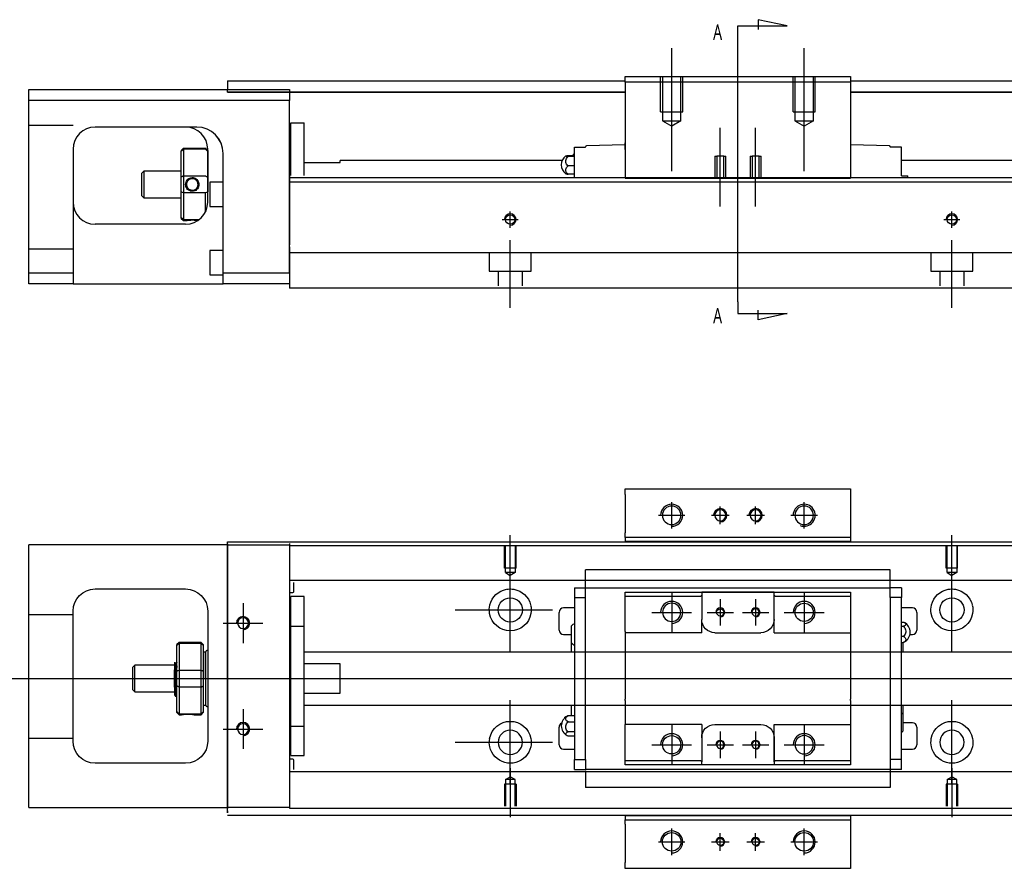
# Model space of a CAD drawing. Header units: millimetres. Extents: x -257 to 3135, y -1556 to 860.
# Tile 8 of 15: x -92 to 130, y -886 to -693. Entities that reach past the tile are written whole.
import ezdxf
from ezdxf.lldxf.tags import DXFTag

# ---------------------------------------------------------------- set-up
doc = ezdxf.new("R2010")
doc.units = ezdxf.units.MM
doc.layers.get('0').update_dxf_attribs({"linetype": 'CONTINUOUS'})
doc.styles.add('CHN', font='msjhbd.ttf')
tags = doc.linetypes.add('DASHED', pattern=[25.72, 12.86, -12.86]).pattern_tags.tags
tags[6:7] = [DXFTag(74, 4), DXFTag(75, 0), DXFTag(340, '0'), DXFTag(46, 0.0), DXFTag(50, 0.0), DXFTag(44, 0.0), DXFTag(45, 0.0)]
tags[4:5] = [DXFTag(74, 4), DXFTag(75, 0), DXFTag(340, '0'), DXFTag(46, 0.0), DXFTag(50, 0.0), DXFTag(44, 0.0), DXFTag(45, 0.0)]

msp = doc.modelspace()

# ---------------------------------------------------------------- linework, layer by layer
for p, q in [((70.13, -694.84), (81.28, -694.84)), ((70.13, -697.48), (70.13, -694.84)), ((81.28, -694.84), (74.69, -693.41)), ((74.69, -693.41), (74.69, -695.64)), ((70.13, -757.37), (70.13, -697.48)), ((70.13, -757.37), (70.13, -760)), ((70.13, -760), (81.28, -760)), ((74.69, -761.44), (74.69, -759.21)), ((81.28, -760), (74.69, -761.44)), ((55.13, -808.71), (55.13, -802.71)), ((66.13, -807.71), (66.13, -803.71)), ((74.13, -807.71), (74.13, -803.71)), ((85.13, -808.71), (85.13, -802.71)), ((52.13, -805.71), (58.13, -805.71)), ((64.13, -805.71), (68.13, -805.71)), ((72.13, -805.71), (76.13, -805.71)), ((82.13, -805.71), (88.13, -805.71)), ((18.58, -821.32), (18.58, -810.2)), ((118.58, -821.32), (118.58, -810.2)), ((18.58, -836.68), (18.58, -817.63)), ((118.58, -836.68), (118.58, -817.63)), ((-41.92, -825.65), (-41.92, -834.65)), ((6.08, -827.15), (28.11, -827.15)), ((-46.42, -830.15), (-37.42, -830.15)), ((-95.42, -842.71), (72.88, -842.71)), ((72.88, -842.71), (380.28, -842.71)), ((18.58, -866.68), (18.58, -847.63)), ((118.58, -866.68), (118.58, -847.63)), ((-41.92, -849.65), (-41.92, -858.65)), ((-46.42, -854.15), (-37.42, -854.15)), ((6.08, -857.15), (28.11, -857.15)), ((18.58, -862.99), (18.58, -874.11)), ((118.58, -862.99), (118.58, -874.11)), ((55.13, -882.71), (55.13, -876.71)), ((66.13, -881.71), (66.13, -877.71)), ((74.13, -881.71), (74.13, -877.71)), ((85.13, -882.71), (85.13, -876.71)), ((52.13, -879.71), (58.13, -879.71)), ((64.13, -879.71), (68.13, -879.71)), ((72.13, -879.71), (76.13, -879.71)), ((82.13, -879.71), (88.13, -879.71))]:
    msp.add_line(p, q)
at = {"ltscale": 0.2}
for p, q in [((55.13, -727.71), (55.13, -699.88)), ((85.13, -727.71), (85.13, -699.88)), ((66.13, -735.76), (66.13, -717.93)), ((74.13, -735.76), (74.13, -717.93))]:
    msp.add_line(p, q, dxfattribs=at)
at = {"linetype": 'Continuous'}
for p, q in [((44.63, -706.3), (95.63, -706.3)), ((44.63, -707.59), (44.63, -706.3)), ((95.63, -706.3), (95.63, -707.59)), ((-45.42, -707.3), (44.63, -707.3)), ((-45.42, -707.3), (-45.42, -708.3)), ((-45.42, -708.3), (-45.42, -709.3)), ((44.63, -707.59), (44.63, -729.3)), ((95.63, -707.59), (44.63, -707.59)), ((95.63, -707.3), (279.58, -707.3)), ((95.63, -707.59), (95.63, -729.3)), ((-90.42, -711.75), (-90.42, -709.25)), ((-90.42, -709.25), (-31.42, -709.25)), ((-45.42, -709.25), (-45.42, -709.25)), ((-45.42, -709.8), (-45.42, -709.3)), ((44.63, -709.8), (-45.42, -709.8)), ((-45.42, -709.8), (44.63, -709.8)), ((-31.42, -709.25), (-31.42, -711.75)), ((279.58, -709.8), (95.63, -709.8)), ((95.63, -709.8), (279.58, -709.8)), ((-31.42, -711.75), (-90.42, -711.75)), ((-90.42, -750.75), (-90.42, -711.75)), ((-31.42, -750.75), (-31.42, -711.75)), ((-52.57, -717.75), (-75.42, -717.75)), ((-31.12, -716.75), (-28.12, -716.75)), ((-31.12, -728.7), (-31.12, -716.75)), ((-31.12, -716.75), (-28.12, -716.75)), ((-31.12, -728.7), (-31.12, -716.75)), ((-28.12, -728.7), (-28.12, -716.75)), ((-28.12, -728.7), (-28.12, -716.75)), ((-31.12, -720), (-31.42, -720)), ((-31.12, -720), (-31.42, -720)), ((33.13, -722.3), (35.63, -722.3)), ((33.13, -724.5), (33.13, -722.3)), ((35.63, -722.3), (35.63, -722.23)), ((44.63, -721.8), (35.83, -722.03)), ((44.63, -722.3), (44.63, -721.3)), ((44.63, -722.8), (44.63, -722.3)), ((95.63, -721.3), (95.63, -722.3)), ((104.44, -722.03), (95.63, -721.8)), ((95.63, -722.3), (95.63, -722.8)), ((104.63, -722.23), (104.63, -722.3)), ((107.13, -722.3), (104.63, -722.3)), ((107.13, -724.5), (107.13, -722.3)), ((-80.42, -722.75), (-80.42, -750.75)), ((-55.92, -723.05), (-55.42, -722.55)), ((-55.92, -723.05), (-55.92, -723.23)), ((-55.92, -729.07), (-55.92, -723.23)), ((-55.42, -722.55), (-55.42, -722.78)), ((-55.42, -722.55), (-50.42, -722.55)), ((-55.42, -722.78), (-55.42, -728.82)), ((-50.42, -722.78), (-55.42, -722.78)), ((-49.92, -723.05), (-50.42, -722.55)), ((-50.42, -722.78), (-50.42, -722.55)), ((-49.92, -734.75), (-49.92, -722.75)), ((-49.92, -723.05), (-49.92, -723.23)), ((-49.92, -723.23), (-49.92, -729.07)), ((-46.42, -750.75), (-46.42, -723.74)), ((31.68, -724.19), (33.13, -724.19)), ((33.13, -724.43), (31.68, -724.43)), ((33.13, -727.8), (33.13, -724.5)), ((44.57, -722.8), (44.63, -722.8)), ((95.63, -722.8), (95.7, -722.8)), ((107.13, -727.8), (107.13, -724.5)), ((-28.12, -725.75), (-19.92, -725.75)), ((30.34, -725.3), (-19.92, -725.3)), ((-19.92, -725.75), (-19.92, -725.3)), ((33.13, -726.53), (31.68, -726.53)), ((268.58, -725.3), (107.13, -725.3)), ((-64.42, -727.75), (-64.92, -728.25)), ((-64.92, -728.25), (-64.92, -730.75)), ((-55.92, -727.75), (-64.42, -727.75)), ((-64.42, -727.75), (-64.42, -733.75)), ((-55.42, -728.82), (-55.42, -732.68)), ((-55.42, -728.82), (-50.42, -728.82)), ((33.13, -728.4), (31.68, -728.4)), ((33.13, -729.25), (33.13, -727.8)), ((107.13, -728.8), (107.13, -727.8)), ((107.13, -728.8), (108.52, -728.8)), ((108.52, -728.8), (108.63, -728.8)), ((108.52, -728.8), (108.52, -729.25)), ((108.63, -729.25), (108.63, -728.8)), ((-64.92, -730.75), (-64.92, -733.25)), ((-55.92, -732.42), (-55.92, -729.07)), ((-49.92, -729.07), (-49.92, -732.42)), ((-46.42, -730.25), (-49.42, -730.25)), ((-49.42, -730.25), (-49.42, -735.75)), ((72.7, -729.25), (-31.42, -729.25)), ((72.44, -730.25), (-31.42, -730.25)), ((44.63, -729.34), (44.63, -729.3)), ((44.63, -729.3), (95.63, -729.3)), ((95.63, -729.34), (44.63, -729.34)), ((268.58, -730.25), (72.44, -730.25)), ((268.58, -729.25), (72.7, -729.25)), ((95.63, -729.3), (95.63, -729.34)), ((-64.92, -733.25), (-64.42, -733.75)), ((-55.92, -738.26), (-55.92, -732.42)), ((-55.42, -732.68), (-55.42, -738.72)), ((-50.42, -732.68), (-55.42, -732.68)), ((-50.42, -736.93), (-50.42, -732.68)), ((-64.42, -733.75), (-55.92, -733.75)), ((-49.42, -735.75), (-46.42, -735.75)), ((-54.92, -739.75), (-75.42, -739.75)), ((-55.92, -738.45), (-55.92, -738.26)), ((-55.92, -738.45), (-55.42, -738.95)), ((-55.42, -738.72), (-55.42, -738.95)), ((-55.42, -738.72), (-51.88, -738.72)), ((-55.42, -738.95), (-54.92, -738.95)), ((-46.42, -745.75), (-49.42, -745.75)), ((-49.42, -745.75), (-49.42, -751.25)), ((-31.42, -744.9), (-31.42, -751.7)), ((-90.42, -750.75), (-80.42, -750.75)), ((-90.42, -753.25), (-90.42, -750.75)), ((-80.42, -750.75), (-80.42, -753.25)), ((-49.42, -751.25), (-46.42, -751.25)), ((-46.42, -753.25), (-46.42, -750.75)), ((-46.42, -750.75), (-31.42, -750.75)), ((-80.42, -753.25), (-90.42, -753.25)), ((-80.42, -753.25), (-46.42, -753.25)), ((-31.42, -753.25), (-46.42, -753.25)), ((-31.42, -751.7), (-31.42, -754.25)), ((66.29, -754.25), (-31.42, -754.25)), ((268.58, -754.25), (66.29, -754.25)), ((44.63, -801), (44.63, -799.71)), ((44.63, -799.71), (95.63, -799.71)), ((95.63, -799.71), (95.63, -801)), ((44.63, -801), (44.63, -809.71)), ((95.63, -801), (95.63, -809.71)), ((44.63, -810.71), (44.63, -809.71)), ((95.63, -810.71), (44.63, -810.71)), ((44.63, -810.71), (44.63, -811.71)), ((95.63, -809.71), (95.63, -810.71)), ((95.63, -810.71), (95.63, -811.71)), ((-90.42, -814.9), (-90.42, -812.4)), ((-45.42, -812.4), (-90.42, -812.4)), ((-45.42, -812.15), (-45.42, -811.71)), ((-45.42, -811.71), (80.83, -811.71)), ((-45.42, -812.15), (-45.42, -872.15)), ((-31.42, -812.11), (-31.42, -812.4)), ((-31.42, -812.4), (-31.42, -814.9)), ((80.83, -811.71), (379.58, -811.71)), ((-90.42, -869.4), (-90.42, -814.9)), ((-31.42, -814.9), (-31.42, -869.4)), ((-75.42, -822.4), (-54.92, -822.4)), ((-80.42, -856.9), (-80.42, -827.4)), ((-49.92, -827.4), (-49.92, -856.9)), ((-56.42, -834.5), (-56.92, -835)), ((-56.92, -835.19), (-56.92, -835)), ((-56.92, -841.03), (-56.92, -835.19)), ((-51.42, -834.5), (-56.42, -834.5)), ((-56.42, -834.5), (-56.42, -834.73)), ((-56.42, -834.73), (-56.42, -840.77)), ((-51.42, -834.73), (-56.42, -834.73)), ((-50.92, -835), (-51.42, -834.5)), ((-51.42, -834.73), (-51.42, -834.5)), ((-51.42, -840.77), (-51.42, -834.73)), ((-50.92, -835), (-50.92, -835.19)), ((-50.92, -835.19), (-50.92, -841.03)), ((-50.42, -836.7), (-50.92, -836.7)), ((-50.42, -842.7), (-50.42, -836.7)), ((-50.42, -836.8), (-50.42, -848.6)), ((-66.42, -839.7), (-66.92, -840.2)), ((-66.92, -840.2), (-66.92, -840.2)), ((-66.92, -840.2), (-66.92, -845.2)), ((-57.42, -839.7), (-66.42, -839.7)), ((-66.42, -845.7), (-66.42, -839.7)), ((-57.04, -839.2), (-57.29, -839.2)), ((-57.42, -844.69), (-57.42, -840.73)), ((-56.92, -842.7), (-56.92, -841.03)), ((-56.92, -844.38), (-56.92, -842.7)), ((-56.42, -840.77), (-56.42, -842.7)), ((-56.42, -840.77), (-51.42, -840.77)), ((-56.42, -842.7), (-56.42, -844.63)), ((-51.42, -842.7), (-51.42, -840.77)), ((-51.42, -844.63), (-51.42, -842.7)), ((-50.92, -841.03), (-50.92, -844.38)), ((-50.42, -842.7), (-50.42, -848.7)), ((-56.92, -850.22), (-56.92, -844.38)), ((-56.42, -844.63), (-56.42, -850.67)), ((-51.42, -844.63), (-56.42, -844.63)), ((-51.42, -850.67), (-51.42, -844.63)), ((-50.92, -844.38), (-50.92, -850.22)), ((-66.92, -845.2), (-66.42, -845.7)), ((-66.42, -845.7), (-57.42, -845.7)), ((-57.25, -846.7), (-57.08, -846.7)), ((-50.92, -848.7), (-50.42, -848.7)), ((-56.92, -850.4), (-56.92, -850.22)), ((-56.92, -850.4), (-56.42, -850.9)), ((-56.42, -850.67), (-56.42, -850.9)), ((-56.42, -850.67), (-51.42, -850.67)), ((-56.42, -850.9), (-55.92, -850.9)), ((-52.91, -850.9), (-51.42, -850.9)), ((-51.42, -850.9), (-50.92, -850.4)), ((-51.42, -850.9), (-51.42, -850.67)), ((-50.92, -850.22), (-50.92, -850.4)), ((-54.92, -861.9), (-75.42, -861.9)), ((-90.42, -871.9), (-90.42, -869.4)), ((-31.42, -869.4), (-31.42, -871.9)), ((-90.42, -871.9), (-45.42, -871.9)), ((-45.42, -873.15), (-45.42, -872.15)), ((64.93, -873.71), (-45.42, -873.71)), ((-31.42, -871.9), (-31.42, -872.11)), ((44.63, -873.71), (44.63, -874.71)), ((379.58, -873.71), (64.93, -873.71)), ((95.63, -873.71), (95.63, -874.71)), ((44.63, -875.71), (44.63, -874.71)), ((44.63, -874.71), (95.63, -874.71)), ((44.63, -875.71), (44.63, -884.41)), ((95.63, -874.71), (95.63, -875.71)), ((95.63, -875.71), (95.63, -884.41)), ((44.63, -885.71), (44.63, -884.41)), ((95.63, -884.41), (95.63, -885.71)), ((95.63, -885.71), (44.63, -885.71))]:
    msp.add_line(p, q, dxfattribs=at)
at = {"linetype": 'DASHED', "ltscale": 0.3}
for p, q in [((52.63, -714.3), (52.63, -706.3)), ((53.03, -706.3), (53.03, -716.3)), ((57.23, -716.3), (57.23, -706.3)), ((57.63, -714.3), (57.63, -706.3)), ((82.63, -714.3), (82.63, -706.3)), ((83.03, -706.3), (83.03, -716.3)), ((87.23, -716.3), (87.23, -706.3)), ((87.63, -714.3), (87.63, -706.3)), ((52.63, -714.3), (57.63, -714.3)), ((82.63, -714.3), (87.63, -714.3)), ((-80.42, -717.39), (-90.42, -717.39)), ((53.03, -716.3), (57.23, -716.3)), ((53.03, -716.3), (55.13, -717.51)), ((57.23, -716.3), (55.13, -717.51)), ((83.03, -716.3), (87.23, -716.3)), ((83.03, -716.3), (85.13, -717.51)), ((87.23, -716.3), (85.13, -717.51)), ((64.88, -724.34), (64.88, -729.34)), ((64.88, -724.34), (65.33, -724.34)), ((65.33, -724.34), (65.33, -729.34)), ((66.93, -724.34), (65.33, -724.34)), ((66.93, -729.34), (66.93, -724.34)), ((66.93, -724.34), (67.38, -724.34)), ((67.38, -729.34), (67.38, -724.34)), ((72.88, -724.34), (72.88, -729.34)), ((72.88, -724.34), (73.33, -724.34)), ((73.33, -724.34), (73.33, -729.34)), ((74.93, -724.34), (73.33, -724.34)), ((74.93, -729.34), (74.93, -724.34)), ((74.93, -724.34), (75.38, -724.34)), ((75.38, -729.34), (75.38, -724.34)), ((-80.42, -745.39), (-90.42, -745.39)), ((268.58, -746.25), (-31.42, -746.25)), ((13.83, -746.25), (13.83, -750.4)), ((23.33, -750.4), (23.33, -746.25)), ((113.83, -746.25), (113.83, -750.4)), ((123.33, -750.4), (123.33, -746.25)), ((13.83, -750.4), (23.33, -750.4)), ((15.83, -750.4), (15.83, -753.7)), ((21.33, -753.7), (21.33, -750.4)), ((113.83, -750.4), (123.33, -750.4)), ((115.83, -750.4), (115.83, -753.7)), ((121.33, -753.7), (121.33, -750.4)), ((-45.42, -812.4), (-31.42, -812.4)), ((80.58, -812.66), (-31.42, -812.66)), ((368.58, -812.66), (80.58, -812.66)), ((368.58, -820.48), (-31.42, -820.48)), ((-31.42, -820.93), (-31.42, -822.48)), ((-31.42, -822.48), (-31.42, -826.04)), ((-30.42, -823.02), (-30.42, -820.93)), ((-31.42, -823.22), (-30.62, -823.22)), ((-28.12, -824.15), (-31.12, -824.15)), ((-28.12, -824.15), (-31.12, -824.15)), ((-31.12, -830.84), (-31.12, -824.15)), ((-31.12, -830.84), (-31.12, -824.15)), ((-28.12, -830.84), (-28.12, -824.15)), ((-28.12, -830.84), (-28.12, -824.15)), ((-31.42, -826.04), (-31.42, -827.95)), ((-80.42, -828.3), (-90.42, -828.3)), ((-31.42, -827.95), (-31.42, -856.26)), ((-31.12, -831.4), (-31.42, -831.4)), ((-31.12, -831.4), (-31.42, -831.4)), ((-31.12, -853.47), (-31.12, -830.84)), ((-31.12, -830.84), (-28.12, -830.84)), ((-31.12, -853.47), (-31.12, -830.84)), ((-28.12, -853.47), (-28.12, -830.84)), ((-28.12, -853.47), (-28.12, -830.84)), ((368.58, -836.71), (-28.12, -836.71)), ((-19.92, -839.39), (-28.12, -839.39)), ((-19.92, -846.02), (-19.92, -839.39)), ((-28.12, -846.02), (-19.92, -846.02)), ((-28.12, -848.71), (368.58, -848.71)), ((-31.42, -852.9), (-31.12, -852.9)), ((-31.42, -852.9), (-31.12, -852.9)), ((-31.12, -853.47), (-28.12, -853.47)), ((-31.12, -860.15), (-31.12, -853.47)), ((-31.12, -860.15), (-31.12, -853.47)), ((-28.12, -860.15), (-28.12, -853.47)), ((-28.12, -860.15), (-28.12, -853.47)), ((-80.42, -856.3), (-90.42, -856.3)), ((-31.42, -856.26), (-31.42, -858.18)), ((-31.42, -858.18), (-31.42, -861.74)), ((-31.12, -860.15), (-28.12, -860.15)), ((-31.12, -860.15), (-28.12, -860.15)), ((-30.62, -860.99), (-31.42, -860.99)), ((-31.42, -861.74), (-31.42, -863.28)), ((-30.42, -863.28), (-30.42, -861.19)), ((-31.42, -863.28), (-31.42, -864.28)), ((368.58, -863.83), (-31.42, -863.83)), ((17.51, -865.61), (18.58, -864.99)), ((19.66, -865.61), (18.58, -864.99)), ((117.51, -865.61), (118.58, -864.99)), ((119.66, -865.61), (118.58, -864.99)), ((19.88, -866.61), (17.28, -866.61)), ((17.28, -866.61), (17.28, -871.61)), ((17.51, -865.61), (17.51, -871.61)), ((19.66, -865.61), (17.51, -865.61)), ((19.66, -871.61), (19.66, -865.61)), ((19.88, -866.61), (19.88, -871.61)), ((119.88, -866.61), (117.28, -866.61)), ((117.28, -866.61), (117.28, -871.61)), ((117.51, -865.61), (117.51, -871.61)), ((119.66, -865.61), (117.51, -865.61)), ((119.66, -871.61), (119.66, -865.61)), ((119.88, -866.61), (119.88, -871.61)), ((-31.42, -871.9), (-45.42, -871.9)), ((368.58, -872.16), (-31.42, -872.16))]:
    msp.add_line(p, q, dxfattribs=at)
at = {"linetype": 'DASHED'}
for p, q in [((-52.42, -717.75), (-52.57, -717.75)), ((33.13, -722.3), (33.13, -722.3)), ((35.63, -722.3), (35.63, -722.3)), ((104.63, -722.3), (104.63, -722.3)), ((107.13, -722.3), (107.13, -722.3)), ((-31.42, -728.7), (-31.42, -729.7)), ((-31.42, -729.7), (-31.42, -744.4)), ((-31.42, -750.75), (-31.42, -754.25)), ((-45.42, -815.72), (-45.42, -811.71)), ((-31.42, -812.4), (-31.42, -812.61)), ((-31.42, -812.61), (-31.42, -813.61)), ((-31.42, -813.61), (-31.42, -819.93)), ((95.63, -811.66), (44.63, -811.66)), ((-45.42, -825.72), (-45.42, -815.72)), ((-31.42, -819.93), (-31.42, -820.93)), ((-45.42, -833.72), (-45.42, -825.72)), ((-45.42, -849.72), (-45.42, -833.72)), ((-57.29, -839.2), (-57.29, -839.2)), ((-45.42, -857.72), (-45.42, -849.72)), ((-45.42, -867.72), (-45.42, -857.72)), ((-31.42, -864.28), (-31.42, -870.61)), ((-45.42, -872.65), (-45.42, -867.72)), ((-31.42, -870.61), (-31.42, -871.61)), ((-31.42, -871.61), (-31.42, -871.9)), ((-45.42, -872.65), (-45.42, -873.15)), ((44.63, -873.75), (95.63, -873.75))]:
    msp.add_line(p, q, dxfattribs=at)
at = {"ltscale": 0.5}
for p, q in [((18.58, -740.56), (18.58, -736.9)), ((118.58, -740.56), (118.58, -736.9)), ((16.78, -738.7), (20.38, -738.7)), ((116.78, -738.7), (120.38, -738.7)), ((18.58, -758.7), (18.58, -743.34)), ((118.58, -758.7), (118.58, -743.34))]:
    msp.add_line(p, q, dxfattribs=at)
at = {"linetype": 'DASHED', "ltscale": 0.1}
for p, q in [((17.28, -817.7), (17.28, -812.7)), ((17.51, -818.7), (17.51, -812.7)), ((19.66, -812.7), (19.66, -818.7)), ((19.88, -817.7), (19.88, -812.7)), ((117.28, -817.7), (117.28, -812.7)), ((117.51, -818.7), (117.51, -812.7)), ((119.66, -812.7), (119.66, -818.7)), ((119.88, -817.7), (119.88, -812.7)), ((19.88, -817.7), (17.28, -817.7)), ((119.88, -817.7), (117.28, -817.7)), ((19.66, -818.7), (17.51, -818.7)), ((17.51, -818.7), (18.58, -819.32)), ((19.66, -818.7), (18.58, -819.32)), ((119.66, -818.7), (117.51, -818.7)), ((117.51, -818.7), (118.58, -819.32)), ((119.66, -818.7), (118.58, -819.32))]:
    msp.add_line(p, q, dxfattribs=at)
at = {"linetype": 'DASHED', "ltscale": 0.5}
for p, q in [((35.63, -818.1), (35.63, -818.05)), ((35.63, -818.23), (35.63, -818.1)), ((104.63, -818.1), (35.63, -818.1)), ((104.63, -818.1), (104.63, -818.05)), ((104.63, -818.23), (104.63, -818.1)), ((35.63, -821.8), (35.63, -818.23)), ((104.63, -821.8), (104.63, -818.23)), ((33.13, -822.13), (33.13, -824.33)), ((33.13, -822.13), (35.63, -822.13)), ((35.63, -822.13), (35.63, -821.8)), ((35.63, -823.13), (35.63, -822.13)), ((35.63, -822.13), (104.63, -822.13)), ((35.63, -822.23), (35.63, -822.23)), ((104.63, -822.13), (104.63, -821.8)), ((107.13, -822.13), (104.63, -822.13)), ((104.63, -823.13), (104.63, -822.13)), ((104.63, -822.23), (104.63, -822.23)), ((107.13, -822.13), (107.13, -824.33)), ((33.13, -824.33), (35.63, -824.33)), ((33.13, -824.33), (33.13, -861.08)), ((35.63, -824.33), (35.63, -823.13)), ((35.63, -824.81), (35.63, -824.33)), ((35.63, -824.81), (35.63, -824.37)), ((35.63, -860.6), (35.63, -824.81)), ((44.63, -824.13), (44.63, -823.13)), ((44.63, -832.01), (44.63, -824.13)), ((61.63, -824.13), (44.63, -824.13)), ((55.13, -823.21), (55.13, -832.21)), ((61.63, -824.13), (61.93, -823.83)), ((61.93, -823.13), (61.93, -823.83)), ((78.33, -823.13), (61.93, -823.13)), ((61.93, -823.83), (61.93, -829.31)), ((62.02, -823.13), (78.24, -823.13)), ((66.13, -824.71), (66.13, -830.71)), ((74.13, -824.71), (74.13, -830.71)), ((78.33, -823.83), (78.33, -823.13)), ((78.33, -823.83), (78.63, -824.13)), ((78.33, -832.31), (78.33, -823.83)), ((78.33, -829.31), (78.33, -823.83)), ((95.63, -824.13), (78.63, -824.13)), ((85.13, -823.21), (85.13, -832.21)), ((95.63, -823.13), (95.63, -824.13)), ((95.63, -824.13), (95.63, -832.01)), ((104.63, -824.33), (104.63, -823.13)), ((107.13, -824.33), (104.63, -824.33)), ((104.63, -824.33), (104.63, -824.81)), ((104.63, -824.37), (104.63, -824.81)), ((104.63, -824.81), (104.63, -860.6)), ((107.13, -861.08), (107.13, -824.33)), ((33.13, -826.71), (30.63, -826.71)), ((109.63, -826.71), (107.13, -826.71)), ((29.63, -831.71), (29.63, -827.71)), ((50.63, -827.71), (59.63, -827.71)), ((61.93, -832.31), (61.93, -829.31)), ((63.13, -827.71), (69.13, -827.71)), ((71.13, -827.71), (77.13, -827.71)), ((80.63, -827.71), (89.63, -827.71)), ((110.63, -827.71), (110.63, -831.71)), ((32.48, -834.62), (32.48, -830.77)), ((107.13, -829.91), (107.59, -829.91)), ((107.13, -830.85), (107.59, -830.85)), ((30.63, -832.71), (32.48, -832.71)), ((44.63, -832.01), (44.63, -837.71)), ((64.93, -832.31), (75.33, -832.31)), ((78.33, -832.31), (95.63, -832.31)), ((95.63, -832.01), (95.63, -837.71)), ((107.59, -833.15), (107.13, -833.15)), ((109.08, -832.71), (109.63, -832.71)), ((32.48, -836.71), (32.48, -834.62)), ((107.13, -834.5), (107.59, -834.5)), ((107.48, -834.5), (107.48, -836.71)), ((44.63, -837.71), (44.63, -838.01)), ((44.63, -838.01), (44.63, -847.41)), ((95.63, -837.71), (95.63, -838.01)), ((95.63, -838.01), (95.63, -847.41)), ((32.48, -851.13), (32.48, -848.71)), ((44.63, -847.71), (44.63, -847.41)), ((44.63, -847.71), (44.63, -853.1)), ((95.63, -847.71), (95.63, -847.41)), ((95.63, -847.71), (95.63, -853.1)), ((107.48, -848.71), (107.48, -850.79)), ((33.13, -851.13), (31.68, -851.13)), ((107.48, -850.79), (107.48, -854.64)), ((29.63, -857.71), (29.63, -853.71)), ((31.68, -852.49), (33.13, -852.49)), ((44.63, -853.4), (44.63, -853.1)), ((61.93, -853.1), (44.63, -853.1)), ((44.63, -861.28), (44.63, -853.4)), ((55.13, -853.21), (55.13, -862.21)), ((61.93, -853.1), (61.93, -856.1)), ((64.93, -853.1), (75.33, -853.1)), ((78.33, -861.58), (78.33, -853.1)), ((85.13, -853.21), (85.13, -862.21)), ((95.63, -853.1), (95.63, -861.28)), ((109.63, -852.71), (107.48, -852.71)), ((110.63, -853.71), (110.63, -857.71)), ((33.13, -854.78), (31.68, -854.78)), ((33.13, -855.73), (31.68, -855.73)), ((66.13, -854.71), (66.13, -860.71)), ((74.13, -854.71), (74.13, -860.71)), ((50.63, -857.71), (59.63, -857.71)), ((61.93, -856.1), (61.93, -861.58)), ((63.13, -857.71), (69.13, -857.71)), ((71.13, -857.71), (77.13, -857.71)), ((78.33, -856.1), (78.33, -861.58)), ((80.63, -857.71), (89.63, -857.71)), ((30.63, -858.71), (33.13, -858.71)), ((107.13, -858.71), (109.63, -858.71)), ((33.13, -861.08), (35.63, -861.08)), ((33.13, -863.28), (33.13, -861.08)), ((35.63, -861.04), (35.63, -860.6)), ((35.63, -861.08), (35.63, -860.6)), ((35.63, -861.08), (35.63, -862.28)), ((35.63, -862.28), (35.63, -863.28)), ((44.63, -861.28), (61.63, -861.28)), ((44.63, -862.28), (44.63, -861.28)), ((61.93, -861.58), (61.63, -861.28)), ((61.93, -862.28), (61.93, -861.58)), ((78.33, -862.28), (61.93, -862.28)), ((78.24, -862.28), (62.02, -862.28)), ((78.63, -861.28), (78.33, -861.58)), ((78.33, -861.58), (78.33, -862.28)), ((78.63, -861.28), (95.63, -861.28)), ((95.63, -861.28), (95.63, -862.28)), ((104.63, -860.6), (104.63, -861.08)), ((104.63, -860.6), (104.63, -861.04)), ((104.63, -861.08), (104.63, -862.28)), ((107.13, -861.08), (104.63, -861.08)), ((104.63, -862.28), (104.63, -863.28)), ((107.13, -863.28), (107.13, -861.08)), ((35.63, -863.83), (32.59, -863.83)), ((35.63, -863.83), (32.59, -863.83)), ((33.13, -863.28), (35.63, -863.28)), ((104.63, -863.28), (35.63, -863.28)), ((35.63, -863.61), (35.63, -867.18)), ((104.63, -863.18), (104.63, -863.18)), ((104.63, -863.28), (104.63, -863.61)), ((107.13, -863.28), (104.63, -863.28)), ((104.63, -863.61), (104.63, -867.18)), ((35.63, -867.18), (35.63, -867.31)), ((104.63, -867.18), (104.63, -867.31)), ((35.63, -867.31), (35.63, -867.36)), ((35.63, -867.31), (104.63, -867.31)), ((104.63, -867.31), (104.63, -867.36))]:
    msp.add_line(p, q, dxfattribs=at)
at = {"linetype": 'Continuous'}
for centre, radius in [((18.58, -738.7), 1.07), ((118.58, -738.7), 1.07), ((18.58, -827.15), 2.75), ((118.58, -827.15), 2.75), ((55.13, -879.71), 2.1), ((85.13, -879.71), 2.1)]:
    msp.add_circle(centre, radius, dxfattribs=at)
at = {"linetype": 'Continuous', "extrusion": (0, 0, -1)}
for centre, radius in [((-55.13, -805.71), 2.1), ((-85.13, -805.71), 2.1), ((41.92, -830.15), 1.23), ((41.92, -854.15), 1.23), ((-18.58, -857.15), 2.75), ((-118.58, -857.15), 2.75)]:
    msp.add_circle(centre, radius, dxfattribs=at)
at = {"linetype": 'DASHED', "ltscale": 0.15, "extrusion": (0, 0, -1)}
for centre in [(-66.13, -805.71), (-74.13, -805.71)]:
    msp.add_circle(centre, 1.25, dxfattribs=at)
at = {"linetype": 'DASHED', "ltscale": 0.5, "extrusion": (0, 0, -1)}
for centre, radius in [((-55.13, -827.71), 2.07), ((-74.13, -827.71), 0.825), ((-85.13, -857.71), 2.07), ((-66.13, -857.71), 0.825), ((-74.13, -857.71), 0.825)]:
    msp.add_circle(centre, radius, dxfattribs=at)
at = {"linetype": 'DASHED', "ltscale": 0.5}
for centre, radius in [((66.13, -827.71), 0.825), ((85.13, -827.71), 2.07), ((55.13, -857.71), 2.07)]:
    msp.add_circle(centre, radius, dxfattribs=at)
at = {"linetype": 'DASHED', "ltscale": 0.15}
for centre in [(66.13, -879.71), (74.13, -879.71)]:
    msp.add_circle(centre, 0.8, dxfattribs=at)
at = {"linetype": 'Continuous'}
for centre, radius, start, end in [((-75.42, -722.75), 5, 90, 180), ((-54.92, -722.75), 5, 0, 90), ((35.83, -722.23), 0.2, 91.5, 180), ((104.43, -722.23), 0.2, 0, 88.5), ((32.63, -726.3), 2.5, 126.4021, 180), ((34.62, -726.25), 2.85, 121.5132, 133.5232), ((32.63, -726.3), 2.5, 180, 233.5675), ((-75.42, -734.75), 5, 180, 270), ((-54.92, -734.75), 5, 270, 0), ((-49.92, -836.8), 0.5, 90, 180), ((-49.92, -848.6), 0.5, 180, 270)]:
    msp.add_arc(centre, radius, start, end, dxfattribs=at)
at = {"linetype": 'DASHED'}
msp.add_arc((-52.42, -723.75), 6, 0, 90, dxfattribs=at)
for centre, radius, start in [((18.58, -738.7), 1.3, 270), ((118.58, -738.7), 1.3, 270), ((55.13, -805.71), 2.5, 270), ((85.13, -805.71), 2.5, 249.2801), ((-41.92, -830.15), 1.5, 270), ((-41.92, -854.15), 1.5, 270), ((55.13, -879.71), 2.5, 270), ((85.13, -879.71), 2.5, 270)]:
    msp.add_arc(centre, radius, start, 180)
at = {"linetype": 'DASHED', "ltscale": 0.15}
for centre, radius in [((66.13, -805.71), 1.5), ((74.13, -805.71), 1.5), ((66.13, -879.71), 1), ((74.13, -879.71), 1)]:
    msp.add_arc(centre, radius, 270, 180, dxfattribs=at)
at = {"linetype": 'Continuous', "extrusion": (0, 0, -1)}
for centre, radius, start, end in [((75.42, -827.4), 5, 0, 90), ((54.92, -827.4), 5, 90, 180), ((-18.58, -827.15), 4.75, 13.6191, 80.1049), ((-18.58, -827.15), 4.75, 99.8951, 166.3809), ((-118.58, -827.15), 4.75, 13.6191, 80.1049), ((-118.58, -827.15), 4.75, 99.8951, 166.3809), ((-18.58, -827.15), 4.75, 189.6765, 350.3235), ((-118.58, -827.15), 4.75, 189.6765, 350.3235), ((-18.58, -857.15), 4.75, 10.8558, 169.1442), ((-118.58, -857.15), 4.75, 10.8558, 169.1442), ((75.42, -856.9), 5, 270, 0), ((54.92, -856.9), 5, 180, 270), ((-18.58, -857.15), 4.75, 285.2319, 347.572), ((-18.58, -857.15), 4.75, 192.428, 254.7681), ((-118.58, -857.15), 4.75, 285.2319, 347.572), ((-118.58, -857.15), 4.75, 192.428, 254.7681)]:
    msp.add_arc(centre, radius, start, end, dxfattribs=at)
at = {"linetype": 'DASHED', "ltscale": 0.3}
for centre, start, end in [((-30.62, -823.02), 270, 0), ((-30.62, -861.19), 0, 90)]:
    msp.add_arc(centre, 0.2, start, end, dxfattribs=at)
at = {"linetype": 'DASHED', "ltscale": 0.5}
for centre, radius, start, end in [((30.63, -827.71), 1, 90, 180), ((55.13, -827.71), 2.5, 270, 180), ((66.13, -827.71), 1, 270, 180), ((74.13, -827.71), 1, 270, 180), ((85.13, -827.71), 2.5, 270, 180), ((109.63, -827.71), 1, 0, 90), ((34.62, -832.66), 2.85, 121.5132, 138.6569), ((106.63, -832.21), 2.5, 0, 61.7734), ((30.63, -831.71), 1, 180, 270), ((106.63, -832.21), 2.5, 298.2701, 0), ((109.63, -831.71), 1, 270, 0), ((34.62, -832.74), 2.85, 221.3431, 238.4868), ((32.63, -853.43), 2.5, 118.2701, 180), ((105.34, -852.67), 2.85, 41.3431, 51.1006), ((30.63, -853.71), 1, 114.7486, 180), ((32.63, -853.43), 2.5, 180, 241.7734), ((109.63, -853.71), 1, 0, 90), ((55.13, -857.71), 2.5, 270, 180), ((85.13, -857.71), 2.5, 270, 180), ((105.34, -852.75), 2.85, 308.8994, 318.6569), ((30.63, -857.71), 1, 180, 270), ((66.13, -857.71), 1, 270, 180), ((74.13, -857.71), 1, 270, 180), ((109.63, -857.71), 1, 270, 0)]:
    msp.add_arc(centre, radius, start, end, dxfattribs=at)
at = {"linetype": 'DASHED', "ltscale": 0.5, "extrusion": (0, 0, -1)}
for centre, start, end in [((-64.93, -829.31), 270, 359.96), ((-75.33, -829.31), 180, 270), ((-64.93, -856.1), 360, 90), ((-75.33, -856.1), 90, 180)]:
    msp.add_arc(centre, 3, start, end, dxfattribs=at)
at = {"linetype": 'Continuous'}
msp.add_ellipse((-52.42, -723.74), major_axis=(4.24, 4.24), ratio=1, start_param=5.497787, end_param=7.068583, dxfattribs=at)
for points, degree in [([(-52.42, -717.74), (-52.47, -717.74), (-52.52, -717.75), (-52.57, -717.75)], 3), ([(-55.42, -722.78), (-55.58, -722.93), (-55.75, -723.08), (-55.92, -723.23)], 3), ([(-50.42, -722.78), (-50.25, -722.93), (-50.08, -723.08), (-49.92, -723.23)], 3), ([(-55.42, -728.82), (-55.58, -728.9), (-55.75, -728.99), (-55.92, -729.07)], 3), ([(-50.42, -728.82), (-50.25, -728.9), (-50.08, -728.99), (-49.92, -729.07)], 3), ([(-55.42, -732.68), (-55.58, -732.59), (-55.75, -732.51), (-55.92, -732.42)], 3), ([(-49.92, -732.42), (-50.08, -732.51), (-50.25, -732.59), (-50.42, -732.68)], 3), ([(-55.42, -738.72), (-55.58, -738.56), (-55.75, -738.41), (-55.92, -738.26)], 3), ([(13.9, -827.95), (13.79, -827.3), (13.82, -826.63), (13.97, -826.04)], 3), ([(23.2, -826.04), (23.34, -826.63), (23.38, -827.3), (23.27, -827.95)], 3), ([(113.9, -827.95), (113.79, -827.3), (113.82, -826.63), (113.97, -826.04)], 3), ([(123.2, -826.04), (123.34, -826.63), (123.38, -827.3), (123.27, -827.95)], 3), ([(-56.92, -835.19), (-56.75, -835.04), (-56.58, -834.89), (-56.42, -834.73)], 3), ([(-51.42, -834.73), (-51.25, -834.89), (-51.08, -835.04), (-50.92, -835.19)], 3), ([(-57.28, -839.22), (-57.4, -839.01)], 1), ([(-56.92, -838.98), (-56.98, -839.09), (-57.05, -839.2)], 2), ([(-56.92, -841.03), (-56.75, -840.94), (-56.58, -840.86), (-56.42, -840.77)], 3), ([(-51.42, -840.77), (-51.25, -840.86), (-51.08, -840.94), (-50.92, -841.03)], 3), ([(-56.42, -844.63), (-56.58, -844.55), (-56.75, -844.47), (-56.92, -844.38)], 3), ([(-51.42, -844.63), (-51.25, -844.55), (-51.08, -844.47), (-50.92, -844.38)], 3), ([(-57.43, -846.41), (-57.34, -846.55), (-57.26, -846.7)], 2), ([(-57.08, -846.7), (-57, -846.56), (-56.92, -846.43)], 2), ([(-56.42, -850.67), (-56.58, -850.52), (-56.75, -850.37), (-56.92, -850.22)], 3), ([(-51.42, -850.67), (-51.25, -850.52), (-51.08, -850.37), (-50.92, -850.22)], 3), ([(13.94, -858.18), (13.81, -857.58), (13.79, -856.91), (13.92, -856.26)], 3), ([(23.25, -856.26), (23.37, -856.91), (23.35, -857.58), (23.22, -858.18)], 3), ([(113.94, -858.18), (113.81, -857.58), (113.79, -856.91), (113.92, -856.26)], 3), ([(123.25, -856.26), (123.37, -856.91), (123.35, -857.58), (123.22, -858.18)], 3)]:
    msp.add_open_spline(points, degree=degree, dxfattribs=at)
for points, knots in [([(31.68, -724.43), (31.55, -724.41), (31.44, -724.4), (31.26, -724.37), (31.2, -724.36), (31.13, -724.32), (31.13, -724.3), (31.17, -724.27), (31.22, -724.25), (31.37, -724.22), (31.48, -724.21), (31.62, -724.19), (31.65, -724.19), (31.68, -724.19)], [0, 0, 0, 0, 0.192078, 0.192078, 0.384156, 0.384156, 0.576234, 0.576234, 0.768312, 0.768312, 0.960389, 0.960389, 1, 1, 1, 1]), ([(31.68, -726.53), (31.55, -726.44), (31.44, -726.32), (31.26, -726.05), (31.2, -725.91), (31.13, -725.61), (31.13, -725.45), (31.17, -725.15), (31.22, -725), (31.37, -724.72), (31.48, -724.6), (31.62, -724.47), (31.65, -724.45), (31.68, -724.43)], [0, 0, 0, 0, 0.192078, 0.192078, 0.384156, 0.384156, 0.576234, 0.576234, 0.768312, 0.768312, 0.960389, 0.960389, 1, 1, 1, 1]), ([(31.68, -728.4), (31.55, -728.32), (31.44, -728.21), (31.26, -727.98), (31.2, -727.85), (31.13, -727.58), (31.13, -727.44), (31.17, -727.17), (31.22, -727.04), (31.37, -726.8), (31.48, -726.68), (31.62, -726.57), (31.65, -726.55), (31.68, -726.53)], [0, 0, 0, 0, 0.192078, 0.192078, 0.384156, 0.384156, 0.576234, 0.576234, 0.768312, 0.768312, 0.960389, 0.960389, 1, 1, 1, 1]), ([(31.15, -728.31), (31.17, -728.32), (31.22, -728.34), (31.37, -728.37), (31.48, -728.39), (31.62, -728.4), (31.65, -728.4), (31.68, -728.4)], [0, 0, 0, 0, 0.448024, 0.448024, 0.905631, 0.905631, 1, 1, 1, 1]), ([(-54.92, -730.74), (-54.92, -730.57), (-54.89, -730.39), (-54.78, -730.06), (-54.69, -729.9), (-54.48, -729.63), (-54.34, -729.51), (-54.05, -729.33), (-53.89, -729.26), (-53.56, -729.19), (-53.38, -729.18), (-53.06, -729.23), (-52.91, -729.28), (-52.62, -729.42), (-52.48, -729.52), (-52.25, -729.75), (-52.15, -729.89), (-52, -730.2), (-51.95, -730.37), (-51.92, -730.61), (-51.91, -730.68), (-51.91, -730.75)], [0, 0, 0, 0, 0.109357, 0.109357, 0.21915, 0.21915, 0.330451, 0.330451, 0.436162, 0.436162, 0.542186, 0.542186, 0.640015, 0.640015, 0.743853, 0.743853, 0.849113, 0.849113, 0.958413, 0.958413, 1, 1, 1, 1]), ([(-51.91, -730.75), (-51.91, -730.92), (-51.94, -731.1), (-52.06, -731.43), (-52.14, -731.59), (-52.36, -731.87), (-52.5, -731.99), (-52.79, -732.17), (-52.95, -732.23), (-53.28, -732.3), (-53.45, -732.31), (-53.78, -732.26), (-53.93, -732.22), (-54.22, -732.07), (-54.35, -731.97), (-54.59, -731.74), (-54.69, -731.6), (-54.84, -731.29), (-54.89, -731.12), (-54.92, -730.88), (-54.92, -730.81), (-54.92, -730.74)], [0, 0, 0, 0, 0.109681, 0.109681, 0.219848, 0.219848, 0.331471, 0.331471, 0.436803, 0.436803, 0.542595, 0.542595, 0.640477, 0.640477, 0.744315, 0.744315, 0.8492, 0.8492, 0.95844, 0.95844, 1, 1, 1, 1]), ([(-52.12, -730.75), (-52.12, -730.62), (-52.13, -730.5), (-52.21, -730.24), (-52.27, -730.11), (-52.44, -729.88), (-52.54, -729.77), (-52.78, -729.61), (-52.91, -729.54), (-53.19, -729.46), (-53.34, -729.44), (-53.63, -729.46), (-53.77, -729.49), (-54.04, -729.59), (-54.16, -729.67), (-54.38, -729.86), (-54.47, -729.97), (-54.62, -730.23), (-54.67, -730.37), (-54.71, -730.59), (-54.72, -730.67), (-54.72, -730.75)], [0, 0, 0, 0, 0.090081, 0.090081, 0.195216, 0.195216, 0.30186, 0.30186, 0.410211, 0.410211, 0.517617, 0.517617, 0.621981, 0.621981, 0.727419, 0.727419, 0.835017, 0.835017, 0.943332, 0.943332, 1, 1, 1, 1]), ([(-54.72, -730.75), (-54.72, -730.87), (-54.7, -730.99), (-54.63, -731.25), (-54.56, -731.38), (-54.4, -731.61), (-54.29, -731.72), (-54.06, -731.89), (-53.92, -731.95), (-53.64, -732.04), (-53.49, -732.05), (-53.2, -732.04), (-53.06, -732.01), (-52.8, -731.9), (-52.67, -731.82), (-52.46, -731.63), (-52.36, -731.52), (-52.22, -731.27), (-52.16, -731.12), (-52.12, -730.9), (-52.12, -730.82), (-52.12, -730.75)], [0, 0, 0, 0, 0.090082, 0.090082, 0.19511, 0.19511, 0.301651, 0.301651, 0.410013, 0.410013, 0.517402, 0.517402, 0.621792, 0.621792, 0.727238, 0.727238, 0.834796, 0.834796, 0.943135, 0.943135, 1, 1, 1, 1]), ([(-54.92, -738.95), (-54.92, -738.95), (-54.89, -738.94), (-54.78, -738.92), (-54.69, -738.9), (-54.48, -738.87), (-54.34, -738.85), (-54.04, -738.82), (-53.88, -738.81), (-53.56, -738.8), (-53.38, -738.8), (-53.06, -738.8), (-52.91, -738.81), (-52.62, -738.84), (-52.48, -738.85), (-52.28, -738.88), (-52.2, -738.89), (-52.14, -738.9)], [0, 0, 0, 0, 0.1096809, 0.1096809, 0.2198481, 0.2198481, 0.3314707, 0.3314707, 0.4368026, 0.4368026, 0.542595, 0.542595, 0.6404774, 0.6404774, 0.7443154, 0.7443154, 0.8201607, 0.8201607, 0.8201607, 0.8201607]), ([(17.77, -822.48), (18.18, -822.4), (18.61, -822.39), (19.15, -822.44), (19.28, -822.45), (19.4, -822.48)], [0, 0, 0, 0, 0.772987, 0.772987, 1, 1, 1, 1]), ([(117.77, -822.48), (118.18, -822.4), (118.61, -822.39), (119.15, -822.44), (119.28, -822.45), (119.4, -822.48)], [0, 0, 0, 0, 0.772987, 0.772987, 1, 1, 1, 1]), ([(-57.42, -838.99), (-57.42, -839.02), (-57.42, -839.12), (-57.42, -839.44), (-57.42, -839.67), (-57.42, -840.18), (-57.42, -840.45), (-57.42, -840.73)], [0, 0, 0, 0, 0.341605, 0.341605, 0.709042, 0.709042, 1, 1, 1, 1]), ([(-56.92, -845.22), (-56.93, -844.95), (-56.95, -844.64), (-56.99, -843.95), (-57.01, -843.57), (-57.04, -842.79), (-57.06, -842.39), (-57.1, -841.62), (-57.11, -841.24), (-57.15, -840.57), (-57.17, -840.26), (-57.2, -839.76), (-57.22, -839.56), (-57.25, -839.31), (-57.27, -839.24), (-57.28, -839.21)], [0, 0, 0, 0, 0.142488, 0.142488, 0.289539, 0.289539, 0.436554, 0.436554, 0.583581, 0.583581, 0.730615, 0.730615, 0.877631, 0.877631, 1, 1, 1, 1]), ([(-57.04, -839.2), (-57.02, -839.2), (-57.01, -839.26), (-56.97, -839.47), (-56.95, -839.66), (-56.93, -839.98), (-56.92, -840.08), (-56.92, -840.18)], [0, 0, 0, 0, 0.388824, 0.388824, 0.829994, 0.829994, 1, 1, 1, 1]), ([(-57.08, -846.7), (-57.09, -846.7), (-57.1, -846.69), (-57.12, -846.61), (-57.14, -846.48), (-57.18, -846.08), (-57.19, -845.8), (-57.23, -845.16), (-57.25, -844.78), (-57.29, -843.97), (-57.3, -843.52), (-57.34, -842.63), (-57.35, -842.17), (-57.39, -841.39), (-57.4, -841.05), (-57.42, -840.73)], [0, 0, 0, 0, 0.062674, 0.062674, 0.22432, 0.22432, 0.386002, 0.386002, 0.547651, 0.547651, 0.70934, 0.70934, 0.870988, 0.870988, 1, 1, 1, 1]), ([(-57.42, -844.69), (-57.42, -845.06), (-57.42, -845.39), (-57.42, -845.92), (-57.42, -846.12), (-57.42, -846.36), (-57.42, -846.42), (-57.42, -846.43)], [0, 0, 0, 0, 0.355488, 0.355488, 0.70353, 0.70353, 1, 1, 1, 1]), ([(-57.42, -844.69), (-57.4, -845.08), (-57.38, -845.43), (-57.35, -846.02), (-57.33, -846.26), (-57.29, -846.59), (-57.28, -846.68), (-57.26, -846.7), (-57.25, -846.7), (-57.25, -846.7)], [0, 0, 0, 0, 0.320659, 0.320659, 0.641321, 0.641321, 0.962057, 0.962057, 1, 1, 1, 1]), ([(-55.92, -850.9), (-55.92, -850.9), (-55.89, -850.9), (-55.78, -850.88), (-55.69, -850.86), (-55.48, -850.83), (-55.34, -850.81), (-55.05, -850.78), (-54.89, -850.77), (-54.56, -850.76), (-54.38, -850.75), (-54.06, -850.76), (-53.91, -850.77), (-53.62, -850.8), (-53.48, -850.81), (-53.25, -850.84), (-53.15, -850.86), (-53, -850.89), (-52.95, -850.9), (-52.92, -850.9), (-52.91, -850.9), (-52.91, -850.9)], [0, 0, 0, 0, 0.109357, 0.109357, 0.21915, 0.21915, 0.330451, 0.330451, 0.436162, 0.436162, 0.542186, 0.542186, 0.640015, 0.640015, 0.743853, 0.743853, 0.849113, 0.849113, 0.958413, 0.958413, 1, 1, 1, 1]), ([(19.83, -861.74), (19.43, -861.85), (19, -861.9), (18.16, -861.9), (17.74, -861.85), (17.33, -861.74)], [0, 0, 0, 0, 0.500461, 0.500461, 1, 1, 1, 1]), ([(119.83, -861.74), (119.43, -861.85), (119, -861.9), (118.16, -861.9), (117.74, -861.85), (117.33, -861.74)], [0, 0, 0, 0, 0.500461, 0.500461, 1, 1, 1, 1])]:
    msp.add_open_spline(points, degree=3, knots=knots, dxfattribs=at)
at = {"linetype": 'DASHED', "ltscale": 0.5}
for points, degree in [([(44.63, -823.13), (61.93, -823.13)], 1), ([(78.33, -823.13), (95.63, -823.13)], 1), ([(61.93, -832.31), (44.63, -832.31)], 1), ([(107.59, -834.5), (107.68, -834.47), (107.76, -834.44), (107.83, -834.4)], 3), ([(31.68, -851.13), (31.59, -851.16), (31.51, -851.2), (31.44, -851.23)], 3), ([(78.33, -853.1), (95.63, -853.1)], 1), ([(61.93, -862.28), (44.63, -862.28)], 1), ([(95.63, -862.28), (78.33, -862.28)], 1)]:
    msp.add_open_spline(points, degree=degree, dxfattribs=at)
msp.add_rational_spline([(61.93, -829.31), (61.93, -829.31), (61.93, -829.31)], [0.500000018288, 0.499999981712, 0.500000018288], degree=2, dxfattribs=at)
for points in [[(107.59, -829.91), (107.72, -829.95), (107.83, -830.01), (108.01, -830.12), (108.07, -830.19), (108.14, -830.32), (108.14, -830.39), (108.1, -830.53), (108.05, -830.6), (107.89, -830.72), (107.79, -830.77), (107.65, -830.83), (107.62, -830.84), (107.59, -830.85)], [(107.59, -830.85), (107.72, -830.96), (107.83, -831.09), (108.01, -831.37), (108.07, -831.53), (108.14, -831.86), (108.14, -832.03), (108.1, -832.36), (108.05, -832.53), (107.89, -832.83), (107.79, -832.96), (107.65, -833.1), (107.62, -833.13), (107.59, -833.15)], [(107.59, -833.15), (107.72, -833.21), (107.83, -833.29), (108.01, -833.46), (108.07, -833.55), (108.14, -833.74), (108.14, -833.84), (108.1, -834.04), (108.05, -834.14), (107.89, -834.31), (107.79, -834.39), (107.65, -834.48), (107.62, -834.49), (107.59, -834.5)], [(31.68, -852.49), (31.55, -852.42), (31.44, -852.35), (31.26, -852.18), (31.2, -852.08), (31.13, -851.89), (31.13, -851.79), (31.17, -851.6), (31.22, -851.5), (31.37, -851.32), (31.48, -851.24), (31.62, -851.16), (31.65, -851.15), (31.68, -851.13)], [(31.68, -854.78), (31.55, -854.68), (31.44, -854.55), (31.26, -854.26), (31.2, -854.1), (31.13, -853.77), (31.13, -853.6), (31.17, -853.27), (31.22, -853.11), (31.37, -852.81), (31.48, -852.67), (31.62, -852.53), (31.65, -852.51), (31.68, -852.49)], [(31.68, -855.73), (31.55, -855.68), (31.44, -855.63), (31.26, -855.51), (31.2, -855.45), (31.13, -855.31), (31.13, -855.24), (31.17, -855.11), (31.22, -855.04), (31.37, -854.92), (31.48, -854.86), (31.62, -854.8), (31.65, -854.79), (31.68, -854.78)]]:
    msp.add_open_spline(points, degree=3, knots=[0, 0, 0, 0, 0.192078, 0.192078, 0.384156, 0.384156, 0.576234, 0.576234, 0.768312, 0.768312, 0.960389, 0.960389, 1, 1, 1, 1], dxfattribs=at)
at = {"linetype": 'DASHED'}
for points, degree in [([(-57.05, -839.2), (-57.05, -839.21), (-57.05, -839.22)], 2), ([(-55.92, -850.9), (-55.91, -850.89)], 1)]:
    msp.add_open_spline(points, degree=degree, dxfattribs=at)

# ---------------------------------------------------------------- texts
at = {"style": 'CHN', "width": 0.7}
for p in [(64.51, -697.98), (64.51, -762.22)]:
    msp.add_text('A', height=3.5, dxfattribs=at).set_placement(p)

doc.saveas('drawing.dxf')
